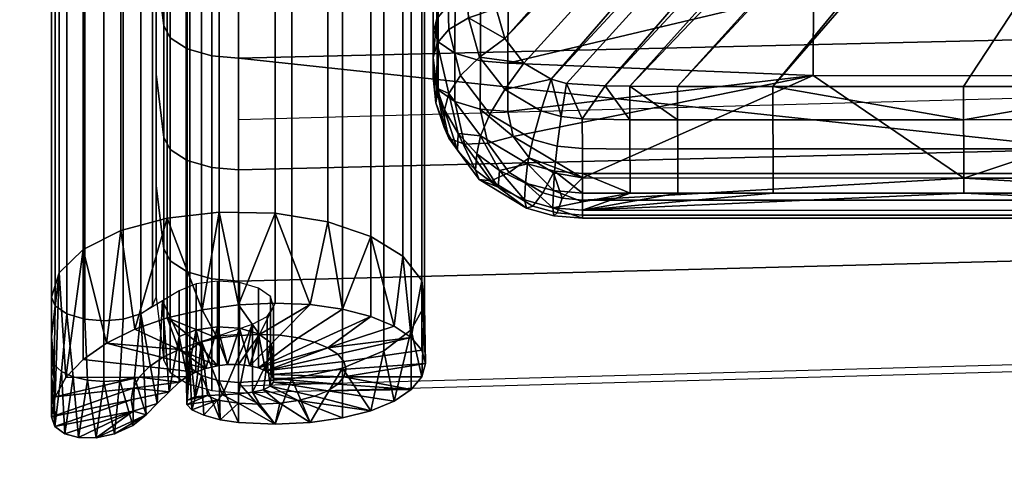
# Model space of a CAD drawing. Header units: millimetres. Extents: x -339 to 339, y -344 to 363.
# Tile 1 of 256: x -242 to -176, y -273 to -243. Entities that reach past the tile are written whole.
import ezdxf

# ---------------------------------------------------------------- set-up
doc = ezdxf.new("R2010")
doc.units = ezdxf.units.MM
doc.header["$MEASUREMENT"] = 0
for name, color, linetype in [('kolecka', 250, 'Continuous'), ('operadlo', 1, 'Continuous'), ('podnoz', 7, 'Continuous'), ('ram', 7, 'Continuous'), ('sedak', 7, 'Continuous')]:
    doc.layers.add(name, color=color, linetype=linetype)

msp = doc.modelspace()

# ---------------------------------------------------------------- meshes
at = {"layer": 'kolecka'}
mesh = msp.add_polyface(dxfattribs=at)
corners = [(-288.849, -108.58, 39.939), (-288.849, -106.042, 44.823), (-289.06, -106.965, 45.429), (-289.06, -109.607, 40.345), (-288.849, -109.997, 35.059), (-289.06, -111.082, 35.266), (-288.849, -110.476, 30), (-289.06, -111.581, 30), (-288.849, -109.956, 24.733), (-289.06, -111.039, 24.517), (-288.849, -108.421, 19.667), (-289.06, -109.442, 19.245), (-288.849, -105.925, 15), (-289.06, -106.843, 14.387), (-25, -337.98, 24.733), (-25, -333.949, 15), (-25, -336.446, 19.667), (-25, -338.501, 30), (-25, -338.021, 35.059), (-25, -326.323, 7.433), (-25, -316.559, 3.478), (-25, -321.439, 4.895), (-25, -330.593, 10.907), (-25, -316.767, 56.48), (-25, -296.5, 7.551), (-25, -334.067, 44.823), (-25, -336.604, 39.939), (-25, -330.593, 49.092), (-25, -326.5, 52.449), (-25, -321.833, 54.946), (-25, -311.5, 57.001), (-25, -306.441, 56.521), (-25, -306.233, 3.519), (-25, -301.167, 5.054), (-25, -284.979, 24.941), (-25, -288.934, 15.177), (-25, -286.395, 20.061), (-25, -292.408, 10.907), (-25, -285.02, 35.267), (-25, -296.677, 52.567), (-25, -292.407, 49.093), (-25, -289.051, 45), (-25, -301.561, 55.104), (-25, -286.554, 40.333)]
mesh.append_faces([[corners[k] for k in face] for face in [(0, 1, 2, 3), (4, 0, 3, 5), (6, 4, 5, 7), (8, 6, 7, 9), (10, 8, 9, 11), (12, 10, 11, 13), (6, 8, 4, 4), (1, 0, 4, 4), (14, 15, 16, 16), (17, 18, 14, 14), (19, 15, 14, 14), (19, 20, 21, 21), (18, 19, 14, 14), (19, 22, 15, 15), (23, 24, 19, 19), (25, 18, 26, 26), (25, 27, 28, 28), (28, 18, 25, 25), (23, 28, 29, 29), (19, 18, 28, 28), (19, 28, 23, 23), (30, 31, 23, 23), (20, 19, 32, 32), (24, 32, 19, 19), (32, 24, 33, 33), (24, 23, 31, 31), (24, 34, 35, 35), (35, 34, 36, 36), (37, 24, 35, 35), (24, 38, 34, 34), (39, 40, 41, 41), (39, 31, 42, 42), (24, 31, 39, 39), (24, 39, 41, 41), (38, 41, 43, 43)]])
at = {"layer": 'operadlo'}
mesh = msp.add_polyface(dxfattribs=at)
corners = [(-113.532, -72.751, 487.78), (-113.534, -39.876, 486.737), (-170.279, -39.481, 486.724), (-170.277, -72.619, 487.776), (-113.53, -105.625, 488.824), (-170.275, -105.758, 488.828), (-113.529, -122.062, 489.346), (-170.274, -122.327, 489.354), (-113.528, -138.5, 489.868), (-170.274, -138.896, 489.88), (-113.527, -154.937, 490.39), (-170.273, -155.466, 490.406), (-113.526, -163.155, 490.65), (-170.272, -163.75, 490.669), (-113.526, -171.374, 490.909), (-170.272, -172.035, 490.932), (-113.526, -179.594, 491.172), (-170.272, -180.32, 491.192), (-113.525, -187.802, 491.243), (-170.271, -188.599, 491.36), (-113.525, -196.009, 490.933), (-170.271, -196.875, 491.22), (-113.524, -204.207, 490.134), (-170.27, -205.14, 490.538), (-113.524, -212.347, 488.802), (-170.27, -213.349, 489.212), (-113.523, -220.39, 486.951), (-170.27, -221.436, 487.269), (-227, -38.927, 486.706), (-227, -72.436, 487.77), (-227, -105.944, 488.834), (-227, -122.698, 489.366), (-227, -139.452, 489.898), (-227, -156.206, 490.429), (-227, -164.583, 490.696), (-227, -172.96, 490.963), (-227, -189.714, 491.524), (-227, -181.337, 491.219), (-227, -206.445, 491.105), (-227, -198.086, 491.621), (-227, -214.751, 489.786), (-227, -230.802, 484.92), (-170.269, -229.334, 484.729), (-227, -222.901, 487.715), (-227, -238.368, 481.416), (-227, -242.083, 479.513), (-170.269, -240.732, 479.893), (-170.269, -236.977, 481.606), (-227, -260.722, 469.938), (-170.268, -259.246, 470.695), (-170.268, -251.884, 474.472), (-227, -253.268, 473.768), (-227, -245.807, 477.598), (-227, -268.177, 466.108), (-170.267, -266.62, 466.908), (-170.268, -244.469, 478.131), (-228.784, -230.677, 484.615), (-228.784, -238.22, 481.122), (-228.784, -164.593, 490.367), (-228.784, -172.97, 490.634), (-228.784, -156.216, 490.1), (-228.784, -139.462, 489.569), (-228.784, -122.708, 489.037), (-228.784, -105.954, 488.505), (-228.784, -181.348, 490.89), (-228.784, -38.938, 486.377)]
mesh.append_faces([[corners[k] for k in face] for face in [(0, 1, 2, 3), (4, 0, 3, 5), (6, 4, 5, 7), (8, 6, 7, 9), (10, 8, 9, 11), (12, 10, 11, 13), (14, 12, 13, 15), (16, 14, 15, 17), (18, 16, 17, 19), (20, 18, 19, 21), (22, 20, 21, 23), (24, 22, 23, 25), (26, 24, 25, 27), (2, 28, 29, 29), (29, 30, 5, 5), (30, 31, 7, 7), (9, 32, 33, 33), (34, 13, 11, 33), (35, 15, 13, 34), (36, 19, 17, 37), (37, 17, 15, 35), (31, 32, 7, 7), (38, 23, 21, 39), (40, 25, 23, 38), (41, 42, 27, 43), (44, 45, 46, 47), (44, 47, 42, 41), (43, 27, 25, 40), (48, 49, 50, 51), (51, 50, 52, 52), (53, 54, 49, 48), (52, 55, 46, 45), (39, 21, 19, 36), (29, 5, 3, 3), (32, 9, 7, 7), (33, 11, 9, 9), (30, 7, 5, 5), (2, 29, 3, 3), (52, 50, 55, 55), (44, 41, 56, 57), (35, 34, 58, 59), (34, 33, 60, 58), (61, 33, 32, 32), (62, 31, 30, 30), (63, 30, 29, 29), (62, 32, 31, 31), (37, 35, 59, 64), (65, 29, 28, 28)]])
mesh = msp.add_polyface(dxfattribs=at)
corners = [(-230.438, -260.096, 468.72), (-230.438, -267.551, 464.891), (-228.784, -268.027, 465.816), (-228.784, -260.571, 469.645), (-231.566, -259.368, 467.303), (-231.566, -266.823, 463.473), (-231.993, -258.562, 465.734), (-231.993, -266.017, 461.904), (-232.5, -254.324, 457.486), (-232.5, -261.78, 453.656), (-230.438, -252.642, 472.55), (-228.784, -253.118, 473.475), (-231.566, -251.914, 471.132), (-231.993, -251.108, 469.563), (-232.5, -246.872, 461.314), (-230.438, -245.182, 476.381), (-228.784, -245.657, 477.305), (-231.566, -244.453, 474.963), (-231.993, -243.647, 473.394), (-232.5, -239.408, 465.147), (-230.438, -241.456, 478.296), (-228.784, -241.932, 479.22), (-231.566, -240.725, 476.879), (-231.993, -239.917, 475.312), (-232.5, -235.667, 467.069), (-230.438, -237.753, 480.193), (-228.784, -238.22, 481.122), (-231.566, -237.036, 478.77), (-231.993, -236.243, 477.194), (-232.5, -232.074, 468.911), (-230.438, -230.281, 483.653), (-228.784, -230.677, 484.615), (-231.566, -229.675, 482.179), (-231.993, -229.004, 480.548), (-232.5, -225.476, 471.972), (-230.438, -222.506, 486.404), (-228.784, -222.806, 487.4), (-231.566, -222.045, 484.878), (-231.993, -221.536, 483.189), (-232.5, -218.857, 474.312), (-230.438, -214.473, 488.445), (-228.784, -214.684, 489.463), (-231.566, -214.15, 486.884), (-231.993, -213.792, 485.157), (-232.5, -211.912, 476.077), (-230.438, -206.296, 489.744), (-228.784, -206.409, 490.777), (-231.566, -206.123, 488.159), (-231.993, -205.932, 486.406), (-232.5, -204.925, 477.187), (-230.438, -198.061, 490.252), (-228.784, -198.08, 491.292), (-231.566, -198.032, 488.658), (-231.993, -197.999, 486.895), (-227, -268.177, 466.108), (-227, -260.722, 469.938), (-227, -253.268, 473.768), (-227, -245.807, 477.598), (-227, -242.083, 479.513), (-227, -238.368, 481.416), (-227, -230.802, 484.92), (-227, -222.901, 487.715), (-227, -214.751, 489.786), (-227, -206.445, 491.105), (-227, -198.086, 491.621)]
mesh.append_faces([[corners[k] for k in face] for face in [(0, 1, 2, 3), (4, 5, 1, 0), (6, 7, 5, 4), (8, 9, 7, 6), (10, 0, 3, 11), (12, 4, 0, 10), (13, 6, 4, 12), (14, 8, 6, 13), (15, 10, 11, 16), (17, 12, 10, 15), (18, 13, 12, 17), (19, 14, 13, 18), (20, 15, 16, 21), (22, 17, 15, 20), (23, 18, 17, 22), (24, 19, 18, 23), (25, 20, 21, 26), (27, 22, 20, 25), (28, 23, 22, 27), (29, 24, 23, 28), (30, 25, 26, 31), (32, 27, 25, 30), (33, 28, 27, 32), (34, 29, 28, 33), (35, 30, 31, 36), (37, 32, 30, 35), (38, 33, 32, 37), (39, 34, 33, 38), (40, 35, 36, 41), (42, 37, 35, 40), (43, 38, 37, 42), (44, 39, 38, 43), (45, 40, 41, 46), (47, 42, 40, 45), (48, 43, 42, 47), (49, 44, 43, 48), (50, 45, 46, 51), (52, 47, 45, 50), (53, 48, 47, 52), (54, 55, 3, 2), (55, 56, 11, 3), (57, 58, 21, 16), (58, 59, 26, 21), (56, 57, 16, 11), (60, 61, 36, 31), (61, 62, 41, 36), (63, 64, 51, 46), (62, 63, 46, 41)]])
at = {"layer": 'podnoz'}
mesh = msp.add_polyface(dxfattribs=at)
corners = [(-290.415, -91.57, 115.792), (-289.684, -94.124, 116.185), (-256.328, -83.286, 127.888), (-257.169, -80.666, 127.422), (-290.672, -89.003, 114.713), (-257.573, -78.046, 126.171), (-290.439, -86.482, 112.966), (-257.526, -75.488, 124.159), (-323.458, -102.366, 103.706), (-297.996, -104.193, 88.24), (-297.152, -110.881, 87.886), (-297.863, -108.695, 87.886), (-298.573, -106.51, 87.886), (-294.436, -110.048, 88.68), (-298.071, -99.402, 88.633), (-297.838, -101.797, 88.489), (-298.67, -97.019, 88.68), (-299.406, -111.573, 87.013), (-299.24, -108.048, 87.531), (-297.838, -101.797, 88.489), (-300.465, -100.21, 64), (-298.071, -99.402, 88.633), (-252.714, -90.298, 124.159), (-219.361, -79.83, 134.924), (-220.795, -77.642, 137.185), (-254.255, -88.258, 126.171), (-250.869, -91.963, 121.41), (-217.68, -81.644, 131.832), (-248.746, -93.191, 117.948), (-215.779, -83.019, 127.938), (-246.371, -93.923, 113.799), (-213.682, -83.89, 123.268), (-243.768, -94.099, 108.987), (-211.416, -84.194, 117.852), (-240.962, -93.659, 103.536), (-209.006, -83.865, 111.715), (-288.775, -96.62, 115.792), (-255.468, -85.9, 127.422), (-287.473, -98.847, 114.713), (-285.803, -100.75, 112.966), (-283.79, -102.272, 110.571), (-281.458, -103.356, 107.545), (-278.833, -103.946, 103.907), (-275.939, -103.985, 99.676), (-272.801, -103.417, 94.869), (-321.852, -107.308, 103.706), (-311.032, -113.976, 93.625), (-307.905, -113.862, 89.939), (-294.436, -110.048, 88.68), (-313.87, -113.534, 96.764), (-15.524, -125.578, 148.806), (-13.923, -126.28, 155.059), (-14.396, -91.171, 163.029), (-16.054, -90.822, 156.251), (-16.533, -124.74, 141.542), (-17.095, -90.407, 148.397), (-16.865, -123.768, 133.305), (-17.432, -89.927, 139.514), (-14.946, -160.238, 140.805), (-13.389, -161.291, 146.529), (-15.943, -158.978, 134.151), (-16.299, -157.513, 126.601), (-15.34, -193.1, 126.247), (-14.347, -194.771, 132.281), (-15.735, -191.157, 119.404), (-14.742, -227.086, 117.852), (-13.753, -229.147, 123.268), (-15.174, -224.692, 111.715), (-14.165, -260.915, 108.987), (-13.193, -263.336, 113.799), (-14.614, -258.111, 103.536), (-14.056, -291.406, 94.869), (-13.626, -294.567, 99.676)]
mesh.append_faces([[corners[k] for k in face] for face in [(0, 1, 2, 3), (4, 0, 3, 5), (6, 4, 5, 7), (8, 1, 0, 0), (9, 10, 11, 11), (11, 12, 9, 9), (9, 13, 10, 10), (14, 13, 15, 15), (9, 15, 13, 13), (13, 14, 16, 16), (17, 18, 10, 10), (18, 12, 11, 11), (10, 18, 11, 11), (19, 20, 21, 21), (22, 23, 24, 25), (26, 27, 23, 22), (28, 29, 27, 26), (30, 31, 29, 28), (32, 33, 31, 30), (34, 35, 33, 32), (36, 37, 2, 1), (38, 25, 37, 36), (39, 22, 25, 38), (40, 26, 22, 39), (41, 28, 26, 40), (42, 30, 28, 41), (43, 32, 30, 42), (44, 34, 32, 43), (45, 36, 1, 1), (43, 42, 46, 47), (47, 48, 43, 43), (43, 48, 44, 44), (42, 41, 49, 46), (50, 51, 52, 53), (54, 50, 53, 55), (56, 54, 55, 57), (58, 59, 51, 50), (60, 58, 50, 54), (61, 60, 54, 56), (62, 63, 58, 60), (64, 62, 60, 61), (65, 66, 63, 62), (67, 65, 62, 64), (68, 69, 66, 65), (70, 68, 65, 67), (71, 72, 68, 70)]])
at = {"layer": 'ram'}
mesh = msp.add_polyface(dxfattribs=at)
corners = [(-232.746, -262.369, 454.802), (-232.5, -261.78, 453.656), (-232.5, -231.686, 469.115), (-232.746, -232.274, 470.261), (-234.712, -263.267, 456.55), (-233.525, -262.911, 455.857), (-233.525, -232.817, 471.316), (-234.712, -233.173, 472.01), (-237.288, -263.267, 456.55), (-236, -263.379, 456.769), (-236, -233.285, 472.228), (-237.288, -233.173, 472.01), (-239.254, -262.369, 454.802), (-238.475, -262.911, 455.857), (-238.475, -232.817, 471.316), (-239.254, -232.274, 470.261), (-238.985, -260.157, 450.497), (-239.5, -261.78, 453.656), (-239.5, -231.686, 469.115), (-238.985, -230.063, 465.957), (-234.867, -257.341, 445.015), (-237.393, -258.607, 447.478), (-237.393, -228.512, 462.938), (-234.867, -227.247, 460.474), (-228.306, -256.099, 442.598), (-231.784, -256.503, 443.383), (-231.784, -226.409, 458.843), (-228.306, -226.005, 458.057), (-221.036, -256.76, 443.884), (-224.561, -256.178, 442.75), (-224.561, -226.084, 458.21), (-221.036, -226.666, 459.344), (-216.015, -259.054, 448.35), (-218.161, -257.741, 445.793), (-218.161, -227.647, 461.253), (-216.015, -228.96, 463.81), (-214.568, -262.377, 454.818), (-214.74, -260.666, 451.486), (-214.74, -230.571, 466.946), (-214.568, -232.283, 470.277), (-217.286, -265.374, 460.653), (-215.452, -263.966, 457.91), (-215.452, -233.872, 473.37), (-217.286, -235.28, 476.112), (-223.45, -267.256, 464.316), (-220.055, -266.529, 462.9), (-220.055, -236.435, 478.36), (-223.45, -237.162, 479.776), (-228.288, -267.379, 464.556), (-227, -267.492, 464.774), (-227, -237.397, 480.234), (-228.288, -237.285, 480.015), (-230.254, -266.481, 462.807), (-229.475, -267.023, 463.862), (-229.475, -236.929, 479.322), (-230.254, -236.387, 478.267), (-230.254, -265.304, 460.515), (-230.5, -265.892, 461.661), (-230.5, -235.798, 477.121), (-230.254, -235.209, 475.975), (-228.288, -264.405, 458.766), (-229.475, -264.761, 459.46), (-229.475, -234.667, 474.919), (-228.288, -234.311, 474.226), (-227, -264.293, 458.548), (-227, -234.199, 474.007), (-232.5, -227.266, 471.212), (-232.746, -227.781, 472.393), (-233.525, -228.255, 473.48), (-234.712, -228.567, 474.195), (-236, -228.665, 474.42), (-237.288, -228.567, 474.195), (-238.475, -228.255, 473.48), (-239.254, -227.781, 472.393), (-239.5, -227.266, 471.212), (-214.568, -227.788, 472.409), (-215.452, -229.178, 475.596), (-217.286, -230.411, 478.423), (-220.055, -231.421, 480.739), (-223.45, -232.057, 482.198), (-227, -232.263, 482.669), (-228.288, -232.165, 482.444), (-229.475, -231.853, 481.73), (-230.254, -231.379, 480.642), (-230.5, -230.864, 479.461), (-230.254, -230.349, 478.28), (-229.475, -229.875, 477.193), (-228.288, -229.563, 476.478), (-227, -229.465, 476.253)]
mesh.append_faces([[corners[k] for k in face] for face in [(0, 1, 2, 3), (4, 5, 6, 7), (5, 0, 3, 6), (8, 9, 10, 11), (12, 13, 14, 15), (13, 8, 11, 14), (9, 4, 7, 10), (16, 17, 18, 19), (20, 21, 22, 23), (21, 16, 19, 22), (24, 25, 26, 27), (28, 29, 30, 31), (29, 24, 27, 30), (25, 20, 23, 26), (17, 12, 15, 18), (32, 33, 34, 35), (36, 37, 38, 39), (37, 32, 35, 38), (40, 41, 42, 43), (44, 45, 46, 47), (45, 40, 43, 46), (41, 36, 39, 42), (48, 49, 50, 51), (52, 53, 54, 55), (53, 48, 51, 54), (56, 57, 58, 59), (60, 61, 62, 63), (64, 60, 63, 65), (61, 56, 59, 62), (57, 52, 55, 58), (49, 44, 47, 50), (33, 28, 31, 34), (3, 2, 66, 67), (7, 6, 68, 69), (6, 3, 67, 68), (11, 10, 70, 71), (15, 14, 72, 73), (14, 11, 71, 72), (10, 7, 69, 70), (18, 15, 73, 74), (42, 39, 75, 76), (46, 43, 77, 78), (50, 47, 79, 80), (47, 46, 78, 79), (43, 42, 76, 77), (54, 51, 81, 82), (58, 55, 83, 84), (55, 54, 82, 83), (62, 59, 85, 86), (65, 63, 87, 88), (63, 62, 86, 87), (59, 58, 84, 85), (51, 50, 80, 81)]])
mesh = msp.add_polyface(dxfattribs=at)
corners = [(-233.638, -267.139, 447.811), (-238.549, -267.155, 445.517), (-237.393, -265.945, 443.708), (-232.974, -266.443, 446.772), (-235.839, -264.857, 442.138), (-232.081, -265.818, 445.869), (-233.945, -263.924, 440.869), (-230.992, -265.282, 445.14), (-228.402, -264.536, 444.317), (-229.439, -262.627, 439.438), (-227, -262.295, 439.338), (-227, -264.345, 444.26), (-231.784, -263.174, 439.956), (-229.853, -266.795, 448.936), (-229.19, -266.557, 448.74), (-230.435, -267.091, 449.24), (-228.415, -266.378, 448.666), (-229.75, -264.85, 444.615), (-227.734, -266.297, 448.725), (-239.5, -264.448, 452.285), (-239.5, -261.78, 453.656), (-238.985, -260.157, 450.497), (-239.26, -268.448, 447.488), (-237.393, -258.607, 447.478), (-238.549, -267.155, 445.517), (-231.784, -256.503, 443.383), (-233.945, -263.924, 440.869), (-234.867, -257.341, 445.015), (-228.306, -256.099, 442.598), (-229.439, -262.627, 439.438), (-235.839, -264.857, 442.138), (-237.393, -265.945, 443.708), (-231.784, -263.174, 439.956), (-232.077, -262.043, 454.168), (-231.651, -268.11, 450.404), (-230.97, -264.419, 451.261), (-230.97, -267.48, 449.688), (-230.97, -261.358, 452.834), (-232.452, -268.899, 451.219), (-233.525, -262.911, 455.857), (-234.936, -267.349, 454.543), (-233.96, -267.125, 454.107), (-234.712, -263.267, 456.55), (-236.015, -267.424, 454.691), (-236.015, -263.379, 456.769), (-237.093, -267.344, 454.535), (-237.288, -263.267, 456.55), (-238.065, -267.116, 454.091), (-238.475, -262.911, 455.857), (-238.835, -266.763, 453.403), (-239.33, -266.318, 452.537), (-239.254, -262.369, 454.802), (-233.183, -269.65, 451.948), (-239.5, -267.117, 450.914), (-230.467, -268.973, 460.614), (-230.254, -266.481, 462.807), (-230.5, -265.892, 461.661), (-229.926, -268.445, 458.19), (-230.254, -265.304, 460.515), (-229.475, -264.761, 459.46), (-230.428, -268.673, 459.44), (-226.076, -263.594, 457.187), (-228.085, -268.322, 456.424), (-229.847, -263.969, 450.384), (-228.415, -263.773, 450.004), (-228.415, -260.712, 451.577), (-229.847, -260.907, 451.957), (-229.19, -266.557, 448.74), (-230.435, -267.091, 449.24), (-228.415, -266.378, 448.666), (-227.734, -266.297, 448.725), (-229.853, -266.795, 448.936)]
mesh.append_faces([[corners[k] for k in face] for face in [(0, 1, 2, 3), (3, 2, 4, 5), (4, 6, 7, 7), (8, 9, 10, 11), (9, 8, 12, 12), (6, 12, 7, 7), (4, 7, 5, 5), (13, 3, 5, 14), (15, 0, 3, 13), (7, 14, 5, 5), (14, 7, 16, 16), (16, 7, 17, 17), (16, 17, 8, 18), (12, 8, 17, 17), (17, 7, 12, 12), (19, 20, 21, 21), (19, 21, 22, 22), (21, 23, 24, 24), (25, 26, 27, 27), (28, 29, 25, 25), (27, 30, 23, 23), (31, 24, 23, 23), (21, 24, 22, 22), (23, 30, 31, 31), (25, 29, 32, 32), (30, 27, 26, 26), (26, 25, 32, 32), (33, 34, 35, 35), (35, 34, 36, 36), (33, 35, 37, 37), (38, 33, 39, 39), (40, 41, 39, 42), (43, 40, 42, 44), (45, 43, 44, 46), (47, 45, 46, 48), (49, 47, 48, 48), (50, 49, 48, 51), (52, 39, 41, 41), (19, 51, 20, 20), (19, 50, 51, 51), (19, 53, 50, 50), (54, 55, 56, 56), (57, 58, 59, 59), (60, 56, 58, 58), (61, 62, 59, 59), (63, 64, 65, 66), (37, 35, 63, 66), (63, 67, 64, 64), (35, 68, 63, 63), (69, 70, 64, 64), (63, 71, 67, 67), (35, 36, 68, 68), (68, 71, 63, 63), (67, 69, 64, 64)]])
mesh = msp.add_polyface(dxfattribs=at)
corners = [(-225.598, -264.28, 444.449), (-227, -262.295, 439.338), (-224.561, -262.182, 439.666), (-222.217, -262.285, 440.413), (-227.734, -266.297, 448.725), (-228.402, -264.536, 444.317), (-227, -264.345, 444.26), (-227, -266.287, 448.921), (-226.259, -266.368, 449.286), (-224.25, -264.339, 444.878), (-223.008, -264.515, 445.534), (-225.678, -266.513, 449.738), (-221.919, -264.795, 446.395), (-221.026, -265.165, 447.429), (-225.21, -266.709, 450.29), (-227, -270.16, 463.403), (-227, -268.866, 458.093), (-224.561, -270.273, 463.075), (-228.236, -269.979, 463.243), (-225.342, -267.976, 454.113), (-223.008, -268.696, 456.819), (-224.25, -268.872, 457.475), (-227, -268.249, 455.561), (-225.598, -268.931, 457.905), (-228.403, -268.675, 458.035), (-226.076, -268.145, 454.849), (-224.881, -267.739, 453.289), (-228.085, -268.322, 456.424), (-227, -262.295, 439.338), (-228.306, -256.099, 442.598), (-224.561, -256.178, 442.75), (-229.439, -262.627, 439.438), (-224.561, -262.182, 439.666), (-227, -270.16, 463.403), (-224.561, -270.273, 463.075), (-227, -267.492, 464.774), (-223.45, -267.256, 464.316), (-228.288, -267.379, 464.556), (-228.236, -269.979, 463.243), (-226.076, -268.145, 454.849), (-227, -268.249, 455.561), (-226.076, -263.594, 457.187), (-228.085, -268.322, 456.424), (-224.663, -265.488, 453.342), (-225.09, -266.142, 454.615), (-225.09, -263.081, 456.188), (-224.663, -262.427, 454.915), (-224.872, -264.812, 452.026), (-224.872, -261.75, 453.598), (-225.678, -264.237, 450.907), (-225.678, -261.176, 452.48), (-226.936, -263.869, 450.19), (-226.936, -260.807, 451.762), (-228.415, -263.773, 450.004), (-228.415, -260.712, 451.577), (-225.342, -267.976, 454.113), (-224.881, -267.739, 453.289), (-224.675, -267.22, 451.714), (-225.21, -266.709, 450.29), (-224.676, -267.478, 452.474), (-224.848, -266.964, 450.993), (-225.678, -266.513, 449.738), (-227, -266.287, 448.921), (-226.259, -266.368, 449.286), (-227.734, -266.297, 448.725)]
mesh.append_faces([[corners[k] for k in face] for face in [(0, 1, 2, 2), (2, 3, 0, 0), (4, 5, 6, 7), (8, 0, 9, 9), (3, 9, 0, 0), (8, 9, 10, 11), (0, 6, 1, 1), (7, 6, 0, 0), (0, 8, 7, 7), (10, 12, 11, 11), (11, 13, 14, 14), (15, 16, 17, 17), (16, 15, 18, 18), (19, 20, 21, 21), (22, 23, 16, 16), (17, 16, 23, 23), (18, 24, 16, 16), (23, 21, 17, 17), (25, 21, 23, 23), (19, 21, 25, 25), (20, 19, 26, 26), (22, 16, 27, 27), (23, 22, 25, 25), (28, 29, 30, 30), (31, 29, 28, 28), (30, 32, 28, 28), (33, 34, 35, 35), (36, 35, 34, 34), (33, 35, 37, 37), (37, 38, 33, 33), (39, 40, 41, 41), (42, 41, 40, 40), (43, 44, 45, 46), (47, 43, 46, 48), (49, 47, 48, 50), (51, 49, 50, 52), (53, 51, 52, 54), (39, 41, 45, 44), (39, 44, 55, 55), (56, 55, 44, 44), (47, 57, 43, 43), (43, 56, 44, 44), (49, 58, 47, 47), (43, 57, 59, 59), (59, 56, 43, 43), (60, 57, 47, 47), (60, 47, 58, 58), (58, 49, 61, 61), (62, 63, 51, 51), (63, 61, 49, 49), (53, 64, 51, 51), (51, 63, 49, 49), (51, 64, 62, 62)]])
mesh = msp.add_polyface(dxfattribs=at)
corners = [(-220.055, -262.59, 441.555), (-223.008, -264.515, 445.534), (-224.25, -264.339, 444.878), (-222.217, -262.285, 440.413), (-218.161, -263.078, 443.052), (-221.919, -264.795, 446.395), (-215.452, -267.968, 455.854), (-219.953, -267.118, 452.489), (-214.74, -267.119, 453.654), (-214.5, -266.227, 451.371), (-221.026, -265.165, 447.429), (-216.607, -263.721, 444.851), (-220.362, -265.605, 448.599), (-215.452, -264.486, 446.887), (-214.74, -265.335, 449.087), (-219.953, -266.093, 449.864), (-219.815, -266.606, 451.177), (-225.21, -266.709, 450.29), (-216.607, -268.733, 457.891), (-221.026, -268.046, 454.924), (-218.161, -269.377, 459.69), (-220.055, -269.864, 461.187), (-223.008, -268.696, 456.819), (-222.216, -270.17, 462.329), (-224.561, -270.273, 463.075), (-224.25, -268.872, 457.475), (-221.919, -268.416, 455.959), (-224.848, -266.964, 450.993), (-224.675, -267.22, 451.714), (-220.362, -267.606, 453.754), (-224.676, -267.478, 452.474), (-224.881, -267.739, 453.289), (-225.678, -266.513, 449.738), (-222.217, -262.285, 440.413), (-224.561, -256.178, 442.75), (-221.036, -256.76, 443.884), (-220.055, -262.59, 441.555), (-224.561, -262.182, 439.666), (-216.015, -259.054, 448.35), (-216.607, -263.721, 444.851), (-218.161, -257.741, 445.793), (-214.568, -262.377, 454.818), (-214.5, -266.227, 451.371), (-214.74, -260.666, 451.486), (-215.452, -263.966, 457.91), (-214.74, -267.119, 453.654), (-215.452, -264.486, 446.887), (-220.055, -266.529, 462.9), (-218.161, -269.377, 459.69), (-217.286, -265.374, 460.653), (-223.45, -267.256, 464.316), (-222.216, -270.17, 462.329), (-216.607, -268.733, 457.891), (-224.561, -270.273, 463.075), (-214.74, -265.335, 449.087), (-218.161, -263.078, 443.052), (-220.055, -269.864, 461.187), (-215.452, -267.968, 455.854)]
mesh.append_faces([[corners[k] for k in face] for face in [(0, 1, 2, 3), (1, 0, 4, 5), (6, 7, 8, 8), (7, 9, 8, 8), (5, 4, 10, 10), (10, 4, 11, 11), (12, 13, 14, 15), (13, 10, 11, 11), (15, 14, 9, 16), (10, 13, 12, 12), (17, 10, 12, 12), (18, 19, 6, 6), (20, 21, 22, 22), (21, 23, 22, 22), (23, 24, 25, 25), (19, 18, 20, 26), (16, 27, 17, 15), (28, 7, 29, 29), (6, 29, 7, 7), (6, 19, 29, 29), (30, 29, 19, 19), (7, 16, 9, 9), (27, 16, 7, 7), (12, 15, 17, 17), (27, 7, 28, 28), (28, 29, 30, 30), (30, 19, 26, 31), (31, 26, 22, 22), (20, 22, 26, 26), (23, 25, 22, 22), (5, 10, 32, 32), (33, 34, 35, 35), (36, 33, 35, 35), (33, 37, 34, 34), (38, 39, 40, 40), (41, 42, 43, 43), (44, 45, 41, 41), (43, 46, 38, 38), (47, 48, 49, 49), (50, 51, 47, 47), (52, 44, 49, 49), (53, 51, 50, 50), (43, 54, 46, 46), (43, 42, 54, 54), (36, 40, 55, 55), (39, 55, 40, 40), (38, 46, 39, 39), (48, 47, 56, 56), (49, 48, 52, 52), (44, 57, 45, 45), (44, 52, 57, 57), (56, 47, 51, 51), (45, 42, 41, 41), (35, 40, 36, 36)]])
mesh = msp.add_polyface(dxfattribs=at)
corners = [(-239.275, -270.428, 450.602), (-234.046, -269.42, 451.308), (-238.625, -270.916, 451.564), (-239.5, -269.785, 449.543), (-234.185, -268.651, 450.126), (-239.26, -268.448, 447.488), (-234.047, -267.882, 448.945), (-233.183, -269.65, 451.948), (-234.079, -270.36, 452.537), (-235.295, -270.917, 452.816), (-236.527, -271.181, 452.716), (-231.651, -268.11, 450.404), (-232.452, -268.899, 451.219), (-237.693, -271.172, 452.275), (-233.638, -267.139, 447.811), (-238.549, -267.155, 445.517), (-230.97, -267.48, 449.688), (-230.435, -267.091, 449.24), (-228.236, -269.979, 463.243), (-229.315, -269.687, 462.663), (-228.403, -268.675, 458.035), (-230.117, -269.314, 461.693), (-230.428, -268.673, 459.44), (-229.077, -268.359, 457.227), (-230.467, -268.973, 460.614), (-229.926, -268.445, 458.19), (-228.085, -268.322, 456.424), (-227, -268.866, 458.093), (-239.5, -267.117, 450.914), (-239.5, -264.448, 452.285), (-239.26, -268.448, 447.488), (-239.5, -269.785, 449.543), (-233.525, -262.911, 455.857), (-233.183, -269.65, 451.948), (-232.452, -268.899, 451.219), (-231.651, -268.11, 450.404), (-232.077, -262.043, 454.168), (-234.079, -270.36, 452.537), (-233.96, -267.125, 454.107), (-234.936, -267.349, 454.543), (-235.295, -270.917, 452.816), (-236.015, -267.424, 454.691), (-236.527, -271.181, 452.716), (-237.693, -271.172, 452.275), (-237.093, -267.344, 454.535), (-238.625, -270.916, 451.564), (-238.065, -267.116, 454.091), (-238.835, -266.763, 453.403), (-239.275, -270.428, 450.602), (-239.33, -266.318, 452.537), (-228.236, -269.979, 463.243), (-228.288, -267.379, 464.556), (-229.475, -267.023, 463.862), (-230.117, -269.314, 461.693), (-229.315, -269.687, 462.663), (-230.254, -266.481, 462.807), (-230.428, -268.673, 459.44), (-230.467, -268.973, 460.614), (-230.5, -265.892, 461.661), (-229.926, -268.445, 458.19), (-229.475, -264.761, 459.46), (-229.077, -268.359, 457.227), (-230.254, -265.304, 460.515), (-228.085, -268.322, 456.424)]
mesh.append_faces([[corners[k] for k in face] for face in [(0, 1, 2, 2), (3, 4, 0, 0), (4, 1, 0, 0), (5, 6, 3, 3), (7, 8, 9, 9), (9, 10, 7, 7), (4, 11, 12, 1), (13, 2, 1, 1), (6, 4, 3, 3), (10, 13, 1, 1), (1, 7, 10, 10), (6, 5, 14, 14), (5, 15, 14, 14), (16, 6, 14, 14), (12, 7, 1, 1), (6, 16, 11, 11), (14, 17, 16, 16), (4, 6, 11, 11), (18, 19, 20, 20), (19, 21, 20, 20), (22, 23, 24, 24), (20, 21, 24, 24), (25, 23, 22, 22), (26, 27, 20, 20), (26, 20, 23, 23), (23, 20, 24, 24), (28, 29, 30, 30), (28, 30, 31, 31), (32, 33, 34, 34), (35, 36, 34, 34), (37, 38, 39, 39), (40, 39, 41, 41), (37, 33, 38, 38), (40, 41, 42, 42), (39, 40, 37, 37), (43, 42, 44, 44), (44, 42, 41, 41), (45, 46, 47, 47), (45, 47, 48, 48), (46, 45, 43, 43), (48, 28, 31, 31), (49, 28, 48, 48), (47, 49, 48, 48), (44, 46, 43, 43), (50, 51, 52, 52), (52, 53, 54, 54), (54, 50, 52, 52), (53, 52, 55, 55), (56, 57, 58, 58), (59, 60, 61, 61), (62, 59, 56, 56), (53, 55, 57, 57), (61, 60, 63, 63)]])
at = {"layer": 'sedak'}
mesh = msp.add_polyface(dxfattribs=at)
corners = [(-188.514, -205.053, 489.376), (-158, -204.916, 489.005), (-158, -198.583, 489.566), (-188.532, -198.715, 489.845), (-188.503, -217.61, 487.16), (-158, -217.459, 486.74), (-158, -211.218, 488.056), (-188.505, -211.365, 488.471), (-127.5, -253.827, 471.803), (-158, -246.985, 475.274), (-153, -253.825, 471.802), (-188.509, -223.755, 485.458), (-158, -223.612, 485.07), (-208.912, -215.745, 487.945), (-208.926, -204.66, 489.709), (-208.924, -226.517, 484.866), (-188.524, -229.76, 483.366), (-208.915, -221.196, 486.562), (-158, -229.642, 483.049), (-188.546, -235.58, 480.886), (-158, -235.511, 480.68), (-158, -241.268, 478.049), (-188.569, -241.282, 478.142), (-188.586, -246.968, 475.3), (-208.941, -231.747, 482.819), (-178.501, -253.823, 471.801), (-204.001, -253.82, 471.799), (-208.996, -246.146, 475.734), (-153, -256.513, 466.868), (-204, -256.51, 466.864), (-204, -255.982, 465.067), (-153, -255.984, 465.072), (-153, -256.298, 468.884), (-204, -256.295, 468.881), (-153, -255.3, 470.648), (-204.001, -255.296, 470.645), (-191.266, -251.878, 459.186), (-197.641, -251.879, 459.183), (-197.653, -249.934, 457.971), (-191.277, -249.932, 457.974), (-191.255, -253.521, 460.811), (-197.63, -253.521, 460.809), (-178.515, -251.877, 459.191), (-178.525, -249.929, 457.978), (-178.505, -253.522, 460.815), (-153.012, -251.873, 459.203), (-153.021, -249.92, 457.984), (-153.004, -253.525, 460.828), (-191.282, -247.705, 457.178), (-197.658, -247.705, 457.176), (-165.777, -247.703, 457.184), (-178.53, -247.704, 457.181), (-153.025, -247.702, 457.187), (-127.521, -247.702, 457.189), (-191.25, -254.839, 462.842), (-197.624, -254.839, 462.842), (-178.5, -254.839, 462.842), (-153, -254.839, 462.842), (-138.922, -187.427, 442.206), (-154.539, -168.756, 442.662), (-209.792, -223.318, 466.381), (-209.73, -216.758, 467.874), (-209.669, -210.127, 469.017), (-209.612, -203.447, 469.801), (-141.462, -187.351, 442.186), (-142.908, -187.146, 442.135), (-200.848, -247.69, 457.24), (-150.552, -183.094, 441.879), (-207.921, -246.144, 458.778), (-209.202, -244.503, 459.47), (-152.392, -180.822, 441.901), (-206.108, -247.211, 458.161), (-148.294, -184.952, 441.907), (-205.072, -247.494, 457.898), (-202.49, -247.652, 457.409), (-145.713, -186.324, 441.99), (-153.734, -178.227, 442.009), (-209.787, -242.486, 460.114), (-209.908, -240.875, 460.581)]
mesh.append_faces([[corners[k] for k in face] for face in [(0, 1, 2, 3), (4, 5, 6, 7), (7, 6, 1, 0), (8, 9, 10, 10), (5, 4, 11, 12), (7, 13, 4, 4), (14, 0, 3, 3), (15, 16, 11, 11), (4, 17, 11, 11), (12, 11, 16, 18), (18, 16, 19, 20), (21, 22, 23, 9), (20, 19, 22, 21), (24, 19, 16, 16), (9, 23, 25, 25), (10, 9, 25, 25), (25, 23, 26, 26), (27, 23, 22, 22), (28, 29, 30, 31), (29, 28, 32, 33), (33, 32, 34, 35), (10, 25, 34, 34), (35, 34, 25, 25), (36, 37, 38, 39), (40, 41, 37, 36), (42, 36, 39, 43), (44, 40, 36, 42), (45, 42, 43, 46), (47, 44, 42, 45), (48, 39, 38, 49), (50, 43, 51, 51), (52, 46, 50, 50), (53, 46, 52, 52), (51, 43, 48, 48), (50, 46, 43, 43), (43, 39, 48, 48), (40, 54, 55, 41), (44, 56, 54, 40), (47, 57, 56, 44), (30, 54, 56, 56), (57, 31, 56, 56), (56, 31, 30, 30), (58, 50, 51, 51), (52, 50, 58, 58), (58, 51, 48, 48), (59, 60, 61, 61), (59, 62, 63, 63), (62, 59, 61, 61), (64, 48, 49, 49), (48, 64, 58, 58), (65, 49, 66, 66), (49, 65, 64, 64), (67, 68, 69, 69), (69, 70, 67, 67), (67, 71, 68, 68), (71, 67, 72, 72), (71, 72, 73, 73), (72, 74, 73, 73), (74, 72, 75, 75), (76, 77, 78, 78), (75, 66, 74, 74), (66, 75, 65, 65), (70, 69, 77, 77), (77, 76, 70, 70)]])
mesh = msp.add_polyface(dxfattribs=at)
corners = [(-212.946, -248.172, 463.47), (-210.83, -250.995, 462.156), (-212.317, -250.837, 464.785), (-213.751, -247.81, 466.185), (-213.241, -249.268, 465.519), (-214, -245.772, 467.077), (-213.733, -244.813, 464.916), (-200.848, -247.69, 457.24), (-197.653, -249.934, 457.971), (-200.844, -249.934, 457.95), (-197.658, -247.705, 457.176), (-202.49, -247.652, 457.409), (-204.02, -249.86, 458.164), (-205.427, -249.71, 458.379), (-205.072, -247.494, 457.898), (-206.108, -247.211, 458.161), (-206.795, -249.332, 458.665), (-209.206, -247.912, 459.436), (-210.894, -245.739, 460.399), (-209.202, -244.503, 459.47), (-207.921, -246.144, 458.778), (-211.62, -243.103, 461.373), (-211.707, -241.481, 461.933), (-209.908, -240.875, 460.581), (-209.787, -242.486, 460.114), (-188.586, -246.968, 475.3), (-209, -249.368, 474.084), (-208.631, -251.045, 473.224), (-188.569, -241.282, 478.142), (-208.967, -237.725, 480.02), (-208.985, -241.961, 477.872), (-208.996, -246.146, 475.734), (-212.367, -251.957, 467.134), (-213.261, -250.436, 467.915), (-213.816, -248.793, 468.759), (-214, -246.429, 468.356), (-214, -247.086, 469.635), (-213.649, -247.926, 471.273), (-212.936, -251.159, 469.613), (-212.535, -248.7, 472.781), (-211.905, -251.561, 471.312), (-210.84, -249.208, 473.772), (-210.336, -251.501, 472.595), (-212.534, -245.48, 474.432), (-210.837, -245.987, 475.423), (-210.829, -241.803, 477.563), (-212.53, -241.297, 476.573), (-213.649, -244.708, 472.922), (-213.648, -240.525, 475.061), (-214, -239.686, 473.419), (-214, -243.87, 471.283), (-212.985, -242.272, 463.609), (-212.978, -240.666, 464.268), (-211.715, -239.894, 462.567), (-213.747, -243.174, 465.567), (-213.743, -241.538, 466.224), (-212.938, -243.901, 462.994), (-212.153, -246.978, 461.748), (-210.191, -249.547, 460.576), (-207.335, -251.238, 459.704), (-205.703, -251.684, 459.421), (-214, -244.115, 467.763), (-214, -242.448, 468.427), (-214, -239.089, 469.687)]
mesh.append_faces([[corners[k] for k in face] for face in [(0, 1, 2, 2), (3, 0, 4, 4), (2, 4, 0, 0), (5, 6, 3, 3), (0, 3, 6, 6), (7, 8, 9, 9), (8, 7, 10, 10), (11, 7, 9, 9), (12, 13, 14, 14), (15, 16, 17, 17), (16, 15, 13, 13), (14, 11, 12, 12), (11, 9, 12, 12), (13, 15, 14, 14), (18, 19, 20, 20), (17, 18, 20, 20), (21, 19, 18, 18), (22, 23, 24, 24), (21, 22, 24, 24), (21, 24, 19, 19), (15, 17, 20, 20), (25, 26, 27, 27), (28, 29, 30, 30), (31, 26, 25, 25), (31, 28, 30, 30), (32, 33, 4, 4), (34, 3, 33, 33), (35, 34, 36, 36), (4, 33, 3, 3), (35, 5, 3, 3), (35, 3, 34, 34), (34, 37, 36, 36), (38, 34, 33, 33), (38, 37, 34, 34), (39, 37, 38, 40), (27, 26, 41, 41), (41, 39, 40, 42), (43, 44, 45, 46), (47, 43, 46, 48), (31, 30, 45, 44), (26, 31, 44, 41), (39, 43, 47, 37), (43, 39, 41, 44), (47, 48, 49, 50), (50, 36, 37, 47), (51, 52, 53, 22), (54, 55, 52, 51), (56, 51, 22, 21), (6, 54, 51, 56), (57, 56, 21, 18), (0, 6, 56, 57), (58, 57, 18, 17), (1, 0, 57, 58), (59, 58, 17, 16), (60, 59, 16, 13), (54, 61, 62, 55), (6, 5, 54, 54), (54, 5, 61, 61), (62, 61, 50, 50), (61, 35, 50, 50), (61, 5, 35, 35), (35, 36, 50, 50), (50, 63, 62, 62), (63, 50, 49, 49)]])
mesh = msp.add_polyface(dxfattribs=at)
corners = [(-227, -267.72, 465.219), (-170.273, -266.164, 466.018), (-170.273, -248.38, 475.169), (-227, -249.936, 474.369), (-204, -254.839, 462.842), (-204.007, -253.523, 460.838), (-200.809, -254.84, 462.842), (-205.884, -253.356, 460.959), (-205.952, -254.667, 462.928), (-207.826, -254.156, 463.182), (-207.69, -252.866, 461.227), (-200.816, -253.525, 460.797), (-209.558, -253.326, 463.589), (-210.83, -250.995, 462.156), (-211.074, -252.206, 464.132), (-212.317, -250.837, 464.785), (-205.943, -253.469, 471.979), (-204.001, -253.82, 471.799), (-207.583, -252.476, 472.489), (-188.586, -246.968, 475.3), (-208.631, -251.045, 473.224), (-209.637, -254.433, 465.863), (-211.164, -253.296, 466.446), (-212.367, -251.957, 467.134), (-204, -255.41, 463.955), (-204, -255.982, 465.067), (-205.983, -255.807, 465.157), (-207.886, -255.28, 465.427), (-213.241, -249.268, 465.519), (-204.001, -255.296, 470.645), (-178.501, -253.823, 471.801), (-210.115, -254.002, 470.058), (-211.905, -251.561, 471.312), (-212.936, -251.159, 469.613), (-210.913, -253.919, 468.195), (-208.901, -253.458, 471.589), (-210.336, -251.501, 472.595), (-207.317, -255.696, 469.188), (-207.749, -255.834, 467.212), (-206.658, -254.816, 470.892), (-205.693, -256.146, 468.957), (-205.913, -256.342, 466.951), (-205.357, -255.177, 470.707), (-213.261, -250.436, 467.915), (-210.84, -249.208, 473.772), (-204, -256.51, 466.864), (-204, -256.295, 468.881), (-210.191, -249.547, 460.576), (-207.335, -251.238, 459.704), (-205.703, -251.684, 459.421), (-204.017, -251.848, 459.25), (-205.427, -249.71, 458.379), (-204.02, -249.86, 458.164), (-200.831, -251.885, 459.151), (-200.844, -249.934, 457.95), (-197.641, -251.879, 459.183), (-197.653, -249.934, 457.971), (-197.63, -253.521, 460.809), (-197.624, -254.839, 462.842), (-191.25, -254.839, 462.842)]
mesh.append_faces([[corners[k] for k in face] for face in [(0, 1, 2, 3), (4, 5, 6, 6), (7, 4, 8, 8), (8, 9, 10, 10), (6, 5, 11, 11), (8, 10, 7, 7), (7, 5, 4, 4), (10, 9, 12, 12), (10, 12, 13, 13), (14, 13, 12, 12), (13, 14, 15, 15), (16, 17, 18, 18), (19, 20, 17, 17), (20, 18, 17, 17), (21, 22, 14, 14), (23, 15, 22, 22), (24, 25, 26, 26), (27, 9, 26, 26), (27, 21, 12, 12), (24, 26, 8, 8), (23, 28, 15, 15), (8, 4, 24, 24), (9, 8, 26, 26), (14, 12, 21, 21), (15, 14, 22, 22), (9, 27, 12, 12), (29, 30, 17, 17), (31, 32, 33, 34), (35, 36, 32, 31), (37, 31, 34, 38), (39, 35, 31, 37), (40, 37, 38, 41), (42, 39, 37, 40), (34, 23, 22, 22), (23, 34, 33, 33), (34, 22, 21, 21), (43, 23, 33, 33), (44, 36, 20, 20), (18, 20, 36, 35), (38, 21, 27, 27), (27, 26, 41, 38), (45, 26, 25, 25), (45, 46, 40, 41), (26, 45, 41, 41), (39, 42, 16, 16), (35, 39, 16, 18), (46, 29, 42, 40), (42, 29, 17, 17), (16, 42, 17, 17), (21, 38, 34, 34), (10, 13, 47, 48), (7, 10, 48, 49), (50, 49, 51, 52), (5, 7, 49, 50), (53, 50, 52, 54), (11, 5, 50, 53), (55, 53, 54, 56), (57, 11, 53, 55), (57, 58, 6, 11), (25, 6, 58, 58), (6, 25, 24, 24), (24, 4, 6, 6), (58, 59, 25, 25)]])

doc.saveas('drawing.dxf')
